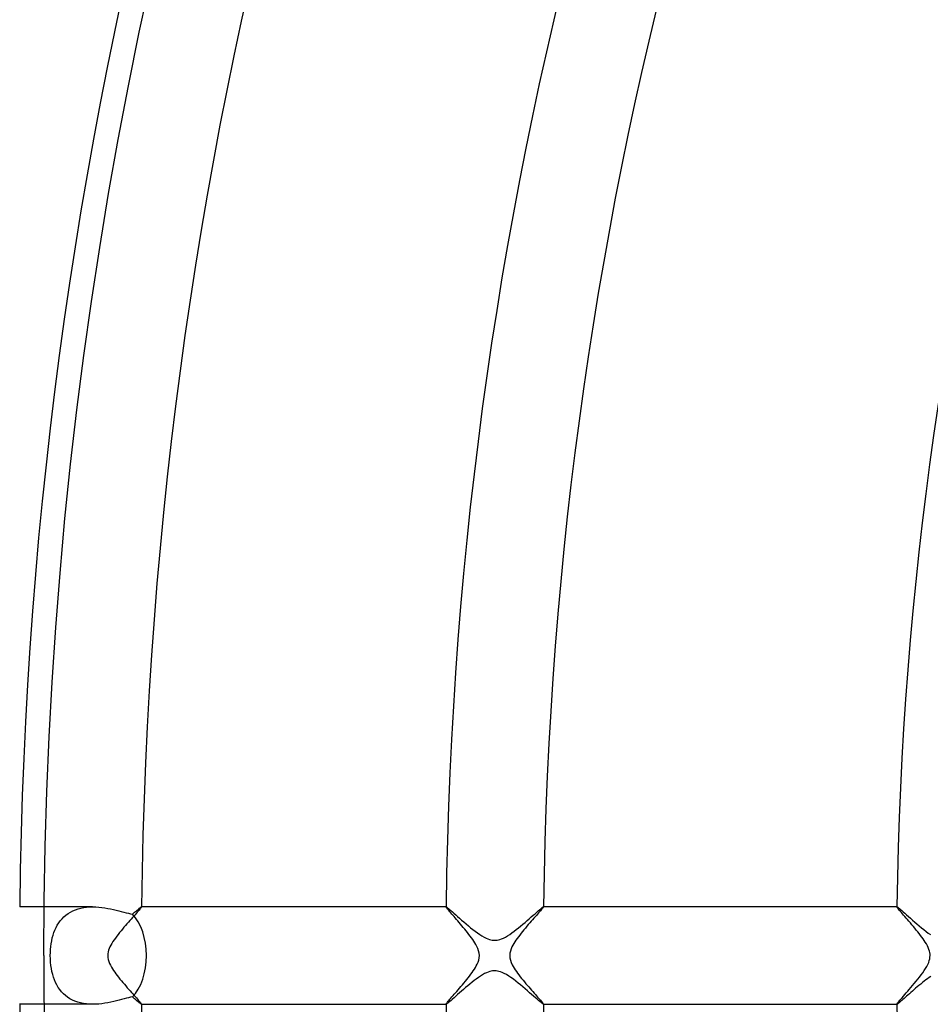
# Model space of a CAD drawing. Header units: millimetres. Extents: x -345 to 345, y -305 to 305.
# Tile 19 of 87: x -186 to -149, y -2 to 38. Entities that reach past the tile are written whole.
import ezdxf

# ---------------------------------------------------------------- set-up
doc = ezdxf.new("R2010")
doc.units = ezdxf.units.MM
doc.layers.add('HIDDEN', color=7, linetype='Continuous')
doc.layers.add('THICK', color=7, linetype='Continuous')

msp = doc.modelspace()

# ---------------------------------------------------------------- linework, layer by layer
at = {"layer": 'HIDDEN'}
for p, q in [((-183, 2), (-184.989, 2)), ((-184.175, 1.586), (-184.092, 1.658)), ((-184.092, 1.658), (-184.004, 1.723)), ((-184.004, 1.723), (-183.91, 1.782)), ((-183.91, 1.782), (-183.81, 1.834)), ((-183.81, 1.834), (-183.704, 1.879)), ((-183.704, 1.879), (-183.593, 1.918)), ((-183.593, 1.918), (-183.479, 1.948)), ((-183.479, 1.948), (-183.362, 1.972)), ((-183.362, 1.972), (-183.242, 1.988)), ((-183.242, 1.988), (-183.12, 1.997)), ((-183.12, 1.997), (-182.997, 2)), ((-182.997, 2), (-182.87, 1.997)), ((-182.87, 1.997), (-182.744, 1.988)), ((-182.744, 1.988), (-182.62, 1.974)), ((-182.62, 1.974), (-182.496, 1.956)), ((-182.496, 1.956), (-182.375, 1.935)), ((-182.375, 1.935), (-182.257, 1.911)), ((-182.257, 1.911), (-182.142, 1.885)), ((-182.142, 1.885), (-182.031, 1.858)), ((-182.031, 1.858), (-181.923, 1.83)), ((-181.923, 1.83), (-181.82, 1.803)), ((-181.82, 1.803), (-181.719, 1.777)), ((-181.719, 1.777), (-181.622, 1.753)), ((-181.622, 1.753), (-181.529, 1.732)), ((-181.529, 1.732), (-181.441, 1.714)), ((-181.441, 1.714), (-181.358, 1.7)), ((-181.358, 1.7), (-181.315, 1.738)), ((-181.315, 1.738), (-181.274, 1.773)), ((-181.274, 1.773), (-181.235, 1.807)), ((-181.235, 1.807), (-181.199, 1.838)), ((-181.199, 1.838), (-181.165, 1.867)), ((-181.165, 1.867), (-181.133, 1.894)), ((-181.133, 1.894), (-181.105, 1.918)), ((-181.105, 1.918), (-181.079, 1.939)), ((-181.079, 1.939), (-181.056, 1.957)), ((-181.056, 1.957), (-181.036, 1.973)), ((-181.036, 1.973), (-181.02, 1.984)), ((-181.02, 1.984), (-181.007, 1.993)), ((-181.007, 1.993), (-180.997, 1.998)), ((-180.997, 1.998), (-180.991, 2)), ((-180.989, 2), (-180.991, 2)), ((-180.991, 2), (-180.991, 2)), ((-180.991, 2), (-180.99, 2)), ((-180.99, 2), (-180.99, 1.999)), ((-180.99, 1.999), (-180.989, 1.999)), ((-180.989, 1.999), (-180.989, 1.998)), ((-180.989, 1.998), (-180.989, 1.997)), ((-168.486, 2), (-168.488, 2)), ((-168.488, 1.999), (-168.487, 2)), ((-168.488, 1.998), (-168.488, 1.999)), ((-168.488, 1.999), (-168.488, 1.999)), ((-168.488, 1.997), (-168.488, 1.998)), ((-168.487, 2), (-168.486, 2)), ((-168.486, 2), (-168.474, 1.995)), ((-168.486, 2), (-168.486, 2)), ((-168.474, 1.995), (-168.454, 1.982)), ((-168.454, 1.982), (-168.425, 1.959)), ((-168.425, 1.959), (-168.387, 1.929)), ((-168.387, 1.929), (-168.342, 1.89)), ((-168.342, 1.89), (-168.289, 1.844)), ((-168.289, 1.844), (-168.23, 1.792)), ((-168.23, 1.792), (-168.164, 1.734)), ((-168.164, 1.734), (-168.093, 1.671)), ((-168.093, 1.671), (-168.016, 1.603)), ((-164.992, 1.583), (-164.912, 1.652)), ((-164.912, 1.652), (-164.837, 1.717)), ((-164.837, 1.717), (-164.768, 1.778)), ((-164.768, 1.778), (-164.704, 1.832)), ((-164.704, 1.832), (-164.648, 1.881)), ((-164.648, 1.881), (-164.598, 1.922)), ((-164.598, 1.922), (-164.557, 1.955)), ((-164.557, 1.955), (-164.525, 1.98)), ((-164.525, 1.98), (-164.503, 1.995)), ((-164.503, 1.995), (-164.49, 2)), ((-164.488, 2), (-164.49, 2)), ((-164.49, 2), (-164.49, 2)), ((-164.49, 2), (-164.489, 2)), ((-164.489, 2), (-164.488, 1.999)), ((-164.488, 1.999), (-164.488, 1.999)), ((-164.488, 1.999), (-164.488, 1.998)), ((-164.488, 1.998), (-164.488, 1.997)), ((-149.984, 2), (-149.987, 2)), ((-149.987, 1.998), (-149.986, 1.999)), ((-149.987, 1.997), (-149.987, 1.998)), ((-149.986, 1.999), (-149.986, 2)), ((-149.986, 2), (-149.985, 2)), ((-149.986, 1.999), (-149.986, 1.999)), ((-149.985, 2), (-149.984, 2)), ((-149.984, 2), (-149.973, 1.995)), ((-149.973, 1.995), (-149.952, 1.982)), ((-149.952, 1.982), (-149.923, 1.959)), ((-149.923, 1.959), (-149.885, 1.928)), ((-149.885, 1.928), (-149.839, 1.889)), ((-149.839, 1.889), (-149.786, 1.843)), ((-149.786, 1.843), (-149.726, 1.79)), ((-149.726, 1.79), (-149.66, 1.732)), ((-149.66, 1.732), (-149.589, 1.669)), ((-149.589, 1.669), (-149.512, 1.601)), ((-184.496, 1.147), (-184.444, 1.244)), ((-184.444, 1.244), (-184.386, 1.337)), ((-184.386, 1.337), (-184.322, 1.425)), ((-184.322, 1.425), (-184.251, 1.508)), ((-184.251, 1.508), (-184.175, 1.586)), ((-168.016, 1.603), (-167.935, 1.532)), ((-167.935, 1.532), (-167.85, 1.457)), ((-167.85, 1.457), (-167.761, 1.38)), ((-167.761, 1.38), (-167.669, 1.3)), ((-167.669, 1.3), (-167.575, 1.221)), ((-167.575, 1.221), (-167.481, 1.143)), ((-165.428, 1.212), (-165.337, 1.287)), ((-165.337, 1.287), (-165.248, 1.362)), ((-165.248, 1.362), (-165.16, 1.437)), ((-165.16, 1.437), (-165.074, 1.511)), ((-165.074, 1.511), (-164.992, 1.583)), ((-149.512, 1.601), (-149.431, 1.529)), ((-149.431, 1.529), (-149.345, 1.454)), ((-149.345, 1.454), (-149.256, 1.376)), ((-149.256, 1.376), (-149.164, 1.297)), ((-149.164, 1.297), (-149.07, 1.218)), ((-149.07, 1.218), (-148.976, 1.14)), ((-184.65, 0.72), (-184.619, 0.832)), ((-184.619, 0.832), (-184.583, 0.941)), ((-184.583, 0.941), (-184.542, 1.046)), ((-184.542, 1.046), (-184.496, 1.147)), ((-167.481, 1.143), (-167.386, 1.067)), ((-167.386, 1.067), (-167.293, 0.994)), ((-167.293, 0.994), (-167.2, 0.926)), ((-167.2, 0.926), (-167.108, 0.862)), ((-167.108, 0.862), (-167.018, 0.804)), ((-166.053, 0.76), (-165.967, 0.811)), ((-165.967, 0.811), (-165.879, 0.868)), ((-165.879, 0.868), (-165.79, 0.93)), ((-165.79, 0.93), (-165.7, 0.996)), ((-165.7, 0.996), (-165.61, 1.065)), ((-165.61, 1.065), (-165.519, 1.138)), ((-165.519, 1.138), (-165.428, 1.212)), ((-148.976, 1.14), (-148.882, 1.064)), ((-148.882, 1.064), (-148.788, 0.992)), ((-148.788, 0.992), (-148.696, 0.923)), ((-148.696, 0.923), (-148.604, 0.86)), ((-184.713, 0.366), (-184.696, 0.487)), ((-184.696, 0.487), (-184.676, 0.605)), ((-184.676, 0.605), (-184.65, 0.72)), ((-167.018, 0.804), (-166.931, 0.754)), ((-166.931, 0.754), (-166.849, 0.712)), ((-166.849, 0.712), (-166.775, 0.68)), ((-166.775, 0.68), (-166.709, 0.657)), ((-166.709, 0.657), (-166.65, 0.642)), ((-166.65, 0.642), (-166.597, 0.632)), ((-166.597, 0.632), (-166.546, 0.626)), ((-166.546, 0.626), (-166.494, 0.625)), ((-166.494, 0.625), (-166.443, 0.627)), ((-166.443, 0.627), (-166.391, 0.633)), ((-166.391, 0.633), (-166.338, 0.644)), ((-166.338, 0.644), (-166.279, 0.66)), ((-166.279, 0.66), (-166.212, 0.684)), ((-166.212, 0.684), (-166.136, 0.717)), ((-166.136, 0.717), (-166.053, 0.76)), ((-184.733, 0), (-184.731, 0.123)), ((-184.73, -0.135), (-184.733, 0)), ((-184.731, 0.123), (-184.724, 0.245)), ((-184.724, 0.245), (-184.713, 0.366)), ((-184.722, -0.27), (-184.73, -0.135)), ((-184.708, -0.403), (-184.722, -0.27)), ((-184.689, -0.532), (-184.708, -0.403)), ((-184.665, -0.657), (-184.689, -0.532)), ((-184.635, -0.776), (-184.665, -0.657)), ((-184.6, -0.891), (-184.635, -0.776)), ((-166.995, -0.79), (-167.079, -0.843)), ((-166.912, -0.743), (-166.995, -0.79)), ((-166.833, -0.704), (-166.912, -0.743)), ((-166.761, -0.675), (-166.833, -0.704)), ((-166.697, -0.654), (-166.761, -0.675)), ((-166.639, -0.639), (-166.697, -0.654)), ((-166.585, -0.63), (-166.639, -0.639)), ((-166.533, -0.625), (-166.585, -0.63)), ((-166.48, -0.625), (-166.533, -0.625)), ((-166.428, -0.628), (-166.48, -0.625)), ((-166.375, -0.636), (-166.428, -0.628)), ((-166.319, -0.649), (-166.375, -0.636)), ((-166.255, -0.668), (-166.319, -0.649)), ((-166.183, -0.696), (-166.255, -0.668)), ((-166.102, -0.735), (-166.183, -0.696)), ((-166.012, -0.784), (-166.102, -0.735)), ((-165.92, -0.841), (-166.012, -0.784)), ((-184.561, -1.001), (-184.6, -0.891)), ((-184.515, -1.107), (-184.561, -1.001)), ((-184.464, -1.208), (-184.515, -1.107)), ((-184.407, -1.305), (-184.464, -1.208)), ((-167.512, -1.169), (-167.599, -1.241)), ((-167.424, -1.098), (-167.512, -1.169)), ((-167.337, -1.029), (-167.424, -1.098)), ((-167.25, -0.963), (-167.337, -1.029)), ((-167.164, -0.901), (-167.25, -0.963)), ((-167.079, -0.843), (-167.164, -0.901)), ((-165.825, -0.905), (-165.92, -0.841)), ((-165.728, -0.975), (-165.825, -0.905)), ((-165.63, -1.049), (-165.728, -0.975)), ((-165.532, -1.127), (-165.63, -1.049)), ((-165.433, -1.207), (-165.532, -1.127)), ((-165.335, -1.289), (-165.433, -1.207)), ((-149.01, -1.168), (-149.08, -1.226)), ((-148.939, -1.11), (-149.01, -1.168)), ((-148.869, -1.054), (-148.939, -1.11)), ((-148.799, -1), (-148.869, -1.054)), ((-148.73, -0.949), (-148.799, -1)), ((-148.662, -0.9), (-148.73, -0.949)), ((-148.596, -0.854), (-148.662, -0.9)), ((-184.343, -1.397), (-184.407, -1.305)), ((-184.273, -1.483), (-184.343, -1.397)), ((-184.197, -1.565), (-184.273, -1.483)), ((-184.114, -1.64), (-184.197, -1.565)), ((-168.015, -1.602), (-168.09, -1.669)), ((-167.936, -1.533), (-168.015, -1.602)), ((-167.854, -1.461), (-167.936, -1.533)), ((-167.771, -1.388), (-167.854, -1.461)), ((-167.685, -1.315), (-167.771, -1.388)), ((-167.599, -1.241), (-167.685, -1.315)), ((-165.24, -1.369), (-165.335, -1.289)), ((-165.148, -1.447), (-165.24, -1.369)), ((-165.061, -1.523), (-165.148, -1.447)), ((-164.977, -1.596), (-165.061, -1.523)), ((-164.898, -1.665), (-164.977, -1.596)), ((-149.475, -1.567), (-149.533, -1.619)), ((-149.414, -1.514), (-149.475, -1.567)), ((-149.351, -1.458), (-149.414, -1.514)), ((-149.286, -1.402), (-149.351, -1.458)), ((-149.219, -1.344), (-149.286, -1.402)), ((-149.15, -1.285), (-149.219, -1.344)), ((-149.08, -1.226), (-149.15, -1.285)), ((-185.989, -2), (-185.994, -2)), ((-183, -2), (-184.989, -2)), ((-184.025, -1.708), (-184.114, -1.64)), ((-183.929, -1.771), (-184.025, -1.708)), ((-183.827, -1.826), (-183.929, -1.771)), ((-183.72, -1.873), (-183.827, -1.826)), ((-183.608, -1.913), (-183.72, -1.873)), ((-183.492, -1.945), (-183.608, -1.913)), ((-183.372, -1.97), (-183.492, -1.945)), ((-183.248, -1.987), (-183.372, -1.97)), ((-183.124, -1.997), (-183.248, -1.987)), ((-182.998, -2), (-183.124, -1.997)), ((-182.87, -1.997), (-182.998, -2)), ((-182.741, -1.988), (-182.87, -1.997)), ((-182.614, -1.974), (-182.741, -1.988)), ((-182.489, -1.955), (-182.614, -1.974)), ((-182.366, -1.933), (-182.489, -1.955)), ((-182.247, -1.908), (-182.366, -1.933)), ((-182.131, -1.882), (-182.247, -1.908)), ((-182.018, -1.854), (-182.131, -1.882)), ((-181.909, -1.827), (-182.018, -1.854)), ((-181.805, -1.799), (-181.909, -1.827)), ((-181.704, -1.774), (-181.805, -1.799)), ((-181.609, -1.75), (-181.704, -1.774)), ((-181.52, -1.729), (-181.609, -1.75)), ((-181.435, -1.713), (-181.52, -1.729)), ((-181.358, -1.7), (-181.435, -1.713)), ((-181.315, -1.738), (-181.358, -1.7)), ((-181.274, -1.773), (-181.315, -1.738)), ((-181.235, -1.807), (-181.274, -1.773)), ((-181.199, -1.838), (-181.235, -1.807)), ((-181.165, -1.867), (-181.199, -1.838)), ((-181.133, -1.894), (-181.165, -1.867)), ((-181.105, -1.918), (-181.133, -1.894)), ((-181.079, -1.939), (-181.105, -1.918)), ((-181.056, -1.957), (-181.079, -1.939)), ((-181.036, -1.972), (-181.056, -1.957)), ((-181.02, -1.984), (-181.036, -1.972)), ((-181.007, -1.993), (-181.02, -1.984)), ((-180.997, -1.998), (-181.007, -1.993)), ((-180.991, -2), (-180.997, -1.998)), ((-180.991, -2), (-180.989, -2)), ((-180.99, -2), (-180.991, -2)), ((-180.991, -2), (-180.991, -2)), ((-180.989, -1.999), (-180.99, -1.999)), ((-180.99, -1.999), (-180.99, -2)), ((-180.989, -1.998), (-180.989, -1.998)), ((-180.989, -1.998), (-180.989, -1.999)), ((-168.488, -1.998), (-168.488, -1.998)), ((-168.488, -1.999), (-168.488, -1.998)), ((-168.487, -2), (-168.488, -1.999)), ((-168.488, -1.999), (-168.488, -1.999)), ((-168.488, -2), (-168.486, -2)), ((-168.486, -2), (-168.487, -2)), ((-168.474, -1.995), (-168.486, -2)), ((-168.486, -2), (-168.486, -2)), ((-168.453, -1.981), (-168.474, -1.995)), ((-168.423, -1.958), (-168.453, -1.981)), ((-168.385, -1.926), (-168.423, -1.958)), ((-168.338, -1.887), (-168.385, -1.926)), ((-168.285, -1.841), (-168.338, -1.887)), ((-168.226, -1.789), (-168.285, -1.841)), ((-168.16, -1.731), (-168.226, -1.789)), ((-168.09, -1.669), (-168.16, -1.731)), ((-164.824, -1.729), (-164.898, -1.665)), ((-164.756, -1.788), (-164.824, -1.729)), ((-164.695, -1.841), (-164.756, -1.788)), ((-164.64, -1.887), (-164.695, -1.841)), ((-164.593, -1.927), (-164.64, -1.887)), ((-164.553, -1.958), (-164.593, -1.927)), ((-164.523, -1.981), (-164.553, -1.958)), ((-164.502, -1.995), (-164.523, -1.981)), ((-164.49, -2), (-164.502, -1.995)), ((-164.489, -2), (-164.49, -2)), ((-164.49, -2), (-164.49, -2)), ((-164.49, -2), (-164.488, -2)), ((-164.488, -1.999), (-164.489, -2)), ((-164.488, -1.998), (-164.488, -1.998)), ((-164.488, -1.998), (-164.488, -1.999)), ((-164.488, -1.999), (-164.488, -1.999)), ((-149.987, -1.998), (-149.987, -1.998)), ((-149.986, -1.999), (-149.987, -1.998)), ((-149.987, -2), (-149.984, -2)), ((-149.986, -2), (-149.986, -1.999)), ((-149.986, -1.999), (-149.986, -1.999)), ((-149.985, -2), (-149.986, -2)), ((-149.984, -2), (-149.985, -2)), ((-149.976, -1.997), (-149.984, -2)), ((-149.963, -1.989), (-149.976, -1.997)), ((-149.945, -1.976), (-149.963, -1.989)), ((-149.922, -1.958), (-149.945, -1.976)), ((-149.894, -1.935), (-149.922, -1.958)), ((-149.862, -1.908), (-149.894, -1.935)), ((-149.825, -1.877), (-149.862, -1.908)), ((-149.785, -1.842), (-149.825, -1.877)), ((-149.741, -1.803), (-149.785, -1.842)), ((-149.693, -1.761), (-149.741, -1.803)), ((-149.643, -1.717), (-149.693, -1.761)), ((-149.589, -1.669), (-149.643, -1.717)), ((-149.533, -1.619), (-149.589, -1.669))]:
    msp.add_line(p, q, dxfattribs=at)
for start_param, end_param in [(-1.570796, -0.554567), (-2.587025, -1.570796)]:
    msp.add_ellipse((-181.991, 0), major_axis=(0, 2), ratio=0.601251, start_param=start_param, end_param=end_param, dxfattribs=at)
at = {"layer": 'THICK'}
for p, q in [((-181.081, 37.878), (-180.608, 40.072)), ((-181.527, 35.679), (-181.081, 37.878)), ((-181.946, 33.475), (-181.527, 35.679)), ((-182.339, 31.265), (-181.946, 33.475)), ((-182.705, 29.051), (-182.339, 31.265)), ((-183.044, 26.833), (-182.705, 29.051)), ((-183.356, 24.611), (-183.044, 26.833)), ((-183.641, 22.385), (-183.356, 24.611)), ((-183.899, 20.156), (-183.641, 22.385)), ((-184.13, 17.924), (-183.899, 20.156)), ((-184.334, 15.689), (-184.13, 17.924)), ((-184.51, 13.452), (-184.334, 15.689)), ((-184.66, 11.213), (-184.51, 13.452)), ((-184.782, 8.972), (-184.66, 11.213)), ((-184.878, 6.73), (-184.782, 8.972)), ((-184.946, 4.488), (-184.878, 6.73)), ((-184.986, 2.244), (-184.946, 4.488)), ((-185, 0), (-184.986, 2.244)), ((-184.989, 2), (-185.989, 2)), ((-181.306, 1.619), (-181.358, 1.56)), ((-181.256, 1.675), (-181.306, 1.619)), ((-181.21, 1.727), (-181.256, 1.675)), ((-181.167, 1.776), (-181.21, 1.727)), ((-181.127, 1.821), (-181.167, 1.776)), ((-181.092, 1.862), (-181.127, 1.821)), ((-181.062, 1.898), (-181.092, 1.862)), ((-181.036, 1.929), (-181.062, 1.898)), ((-181.016, 1.954), (-181.036, 1.929)), ((-181.001, 1.975), (-181.016, 1.954)), ((-180.992, 1.989), (-181.001, 1.975)), ((-180.989, 1.997), (-180.992, 1.989)), ((-168.488, 2), (-180.989, 2)), ((-168.486, 1.99), (-168.488, 1.997)), ((-168.478, 1.976), (-168.486, 1.99)), ((-168.465, 1.958), (-168.478, 1.976)), ((-168.447, 1.935), (-168.465, 1.958)), ((-168.425, 1.907), (-168.447, 1.935)), ((-168.398, 1.874), (-168.425, 1.907)), ((-168.367, 1.837), (-168.398, 1.874)), ((-168.332, 1.796), (-168.367, 1.837)), ((-168.294, 1.751), (-168.332, 1.796)), ((-168.252, 1.703), (-168.294, 1.751)), ((-168.208, 1.652), (-168.252, 1.703)), ((-168.161, 1.599), (-168.208, 1.652)), ((-164.782, 1.645), (-164.832, 1.589)), ((-164.735, 1.697), (-164.782, 1.645)), ((-164.692, 1.747), (-164.735, 1.697)), ((-164.651, 1.793), (-164.692, 1.747)), ((-164.615, 1.835), (-164.651, 1.793)), ((-164.583, 1.872), (-164.615, 1.835)), ((-164.554, 1.906), (-164.583, 1.872)), ((-164.531, 1.934), (-164.554, 1.906)), ((-164.512, 1.958), (-164.531, 1.934)), ((-164.499, 1.976), (-164.512, 1.958)), ((-164.491, 1.99), (-164.499, 1.976)), ((-164.488, 1.997), (-164.491, 1.99)), ((-149.987, 2), (-164.488, 2)), ((-149.984, 1.989), (-149.987, 1.997)), ((-149.974, 1.973), (-149.984, 1.989)), ((-149.959, 1.952), (-149.974, 1.973)), ((-149.938, 1.925), (-149.959, 1.952)), ((-149.911, 1.892), (-149.938, 1.925)), ((-149.88, 1.854), (-149.911, 1.892)), ((-149.844, 1.811), (-149.88, 1.854)), ((-149.803, 1.764), (-149.844, 1.811)), ((-149.759, 1.712), (-149.803, 1.764)), ((-149.712, 1.657), (-149.759, 1.712)), ((-149.661, 1.599), (-149.712, 1.657)), ((-181.647, 1.23), (-181.708, 1.159)), ((-181.587, 1.3), (-181.647, 1.23)), ((-181.528, 1.368), (-181.587, 1.3)), ((-181.47, 1.434), (-181.528, 1.368)), ((-181.413, 1.498), (-181.47, 1.434)), ((-181.358, 1.56), (-181.413, 1.498)), ((-168.112, 1.542), (-168.161, 1.599)), ((-168.061, 1.483), (-168.112, 1.542)), ((-168.008, 1.422), (-168.061, 1.483)), ((-167.953, 1.358), (-168.008, 1.422)), ((-167.897, 1.293), (-167.953, 1.358)), ((-167.84, 1.225), (-167.897, 1.293)), ((-167.782, 1.156), (-167.84, 1.225)), ((-165.113, 1.269), (-165.174, 1.199)), ((-165.053, 1.338), (-165.113, 1.269)), ((-164.995, 1.404), (-165.053, 1.338)), ((-164.939, 1.468), (-164.995, 1.404)), ((-164.884, 1.53), (-164.939, 1.468)), ((-164.832, 1.589), (-164.884, 1.53)), ((-149.607, 1.537), (-149.661, 1.599)), ((-149.551, 1.473), (-149.607, 1.537)), ((-149.493, 1.406), (-149.551, 1.473)), ((-149.434, 1.336), (-149.493, 1.406)), ((-149.372, 1.264), (-149.434, 1.336)), ((-149.311, 1.192), (-149.372, 1.264)), ((-181.948, 0.867), (-182.006, 0.793)), ((-181.89, 0.941), (-181.948, 0.867)), ((-181.83, 1.014), (-181.89, 0.941)), ((-181.769, 1.087), (-181.83, 1.014)), ((-181.708, 1.159), (-181.769, 1.087)), ((-167.723, 1.086), (-167.782, 1.156)), ((-167.665, 1.014), (-167.723, 1.086)), ((-167.606, 0.942), (-167.665, 1.014)), ((-167.549, 0.869), (-167.606, 0.942)), ((-167.494, 0.797), (-167.549, 0.869)), ((-165.468, 0.841), (-165.523, 0.77)), ((-165.412, 0.913), (-165.468, 0.841)), ((-165.354, 0.984), (-165.412, 0.913)), ((-165.295, 1.056), (-165.354, 0.984)), ((-165.234, 1.128), (-165.295, 1.056)), ((-165.174, 1.199), (-165.234, 1.128)), ((-149.25, 1.119), (-149.311, 1.192)), ((-149.19, 1.045), (-149.25, 1.119)), ((-149.13, 0.972), (-149.19, 1.045)), ((-149.073, 0.9), (-149.13, 0.972)), ((-149.017, 0.827), (-149.073, 0.9)), ((-148.964, 0.756), (-149.017, 0.827)), ((-182.248, 0.43), (-182.284, 0.359)), ((-182.207, 0.501), (-182.248, 0.43)), ((-182.162, 0.573), (-182.207, 0.501)), ((-182.113, 0.646), (-182.162, 0.573)), ((-182.061, 0.719), (-182.113, 0.646)), ((-182.006, 0.793), (-182.061, 0.719)), ((-167.442, 0.726), (-167.494, 0.797)), ((-167.392, 0.656), (-167.442, 0.726)), ((-167.346, 0.587), (-167.392, 0.656)), ((-167.303, 0.519), (-167.346, 0.587)), ((-167.263, 0.45), (-167.303, 0.519)), ((-167.222, 0.373), (-167.263, 0.45)), ((-165.749, 0.428), (-165.787, 0.353)), ((-165.71, 0.496), (-165.749, 0.428)), ((-165.668, 0.562), (-165.71, 0.496)), ((-165.623, 0.63), (-165.668, 0.562)), ((-165.574, 0.7), (-165.623, 0.63)), ((-165.523, 0.77), (-165.574, 0.7)), ((-148.913, 0.686), (-148.964, 0.756)), ((-148.866, 0.618), (-148.913, 0.686)), ((-148.82, 0.547), (-148.866, 0.618)), ((-148.776, 0.474), (-148.82, 0.547)), ((-148.736, 0.4), (-148.776, 0.474)), ((-182.371, 0.074), (-182.376, 0)), ((-182.376, 0), (-182.37, -0.083)), ((-182.359, 0.148), (-182.371, 0.074)), ((-182.339, 0.22), (-182.359, 0.148)), ((-182.314, 0.29), (-182.339, 0.22)), ((-182.284, 0.359), (-182.314, 0.29)), ((-167.184, 0.287), (-167.222, 0.373)), ((-167.152, 0.194), (-167.184, 0.287)), ((-167.132, 0.098), (-167.152, 0.194)), ((-167.124, 0), (-167.132, 0.098)), ((-167.131, -0.093), (-167.124, 0)), ((-165.869, 0.093), (-165.876, 0)), ((-165.876, 0), (-165.868, -0.098)), ((-165.85, 0.185), (-165.869, 0.093)), ((-165.822, 0.272), (-165.85, 0.185)), ((-165.787, 0.353), (-165.822, 0.272)), ((-148.7, 0.324), (-148.736, 0.4)), ((-148.671, 0.251), (-148.7, 0.324)), ((-148.65, 0.184), (-148.671, 0.251)), ((-148.635, 0.12), (-148.65, 0.184)), ((-148.627, 0.06), (-148.635, 0.12)), ((-148.628, -0.066), (-148.624, 0)), ((-148.624, 0), (-148.627, 0.06)), ((-182.37, -0.083), (-182.355, -0.165)), ((-182.355, -0.165), (-182.332, -0.244)), ((-182.332, -0.244), (-182.301, -0.322)), ((-182.301, -0.322), (-182.264, -0.399)), ((-182.264, -0.399), (-182.223, -0.473)), ((-167.249, -0.426), (-167.212, -0.352)), ((-167.212, -0.352), (-167.178, -0.271)), ((-167.178, -0.271), (-167.15, -0.184)), ((-167.15, -0.184), (-167.131, -0.093)), ((-165.868, -0.098), (-165.847, -0.195)), ((-165.847, -0.195), (-165.815, -0.288)), ((-165.815, -0.288), (-165.777, -0.374)), ((-165.777, -0.374), (-165.735, -0.453)), ((-148.759, -0.444), (-148.716, -0.361)), ((-148.716, -0.361), (-148.681, -0.28)), ((-148.681, -0.28), (-148.655, -0.205)), ((-148.655, -0.205), (-148.638, -0.134)), ((-148.638, -0.134), (-148.628, -0.066)), ((-182.223, -0.473), (-182.179, -0.545)), ((-182.179, -0.545), (-182.134, -0.614)), ((-182.134, -0.614), (-182.087, -0.681)), ((-182.087, -0.681), (-182.037, -0.75)), ((-182.037, -0.75), (-181.984, -0.821)), ((-167.526, -0.84), (-167.473, -0.769)), ((-167.473, -0.769), (-167.422, -0.698)), ((-167.422, -0.698), (-167.373, -0.629)), ((-167.373, -0.629), (-167.329, -0.56)), ((-167.329, -0.56), (-167.287, -0.494)), ((-167.287, -0.494), (-167.249, -0.426)), ((-165.735, -0.453), (-165.694, -0.522)), ((-165.694, -0.522), (-165.651, -0.589)), ((-165.651, -0.589), (-165.604, -0.657)), ((-165.604, -0.657), (-165.555, -0.727)), ((-165.555, -0.727), (-165.502, -0.797)), ((-165.502, -0.797), (-165.447, -0.868)), ((-149.057, -0.88), (-148.989, -0.791)), ((-148.989, -0.791), (-148.924, -0.703)), ((-148.924, -0.703), (-148.864, -0.615)), ((-148.864, -0.615), (-148.809, -0.529)), ((-148.809, -0.529), (-148.759, -0.444)), ((-181.984, -0.821), (-181.929, -0.891)), ((-181.929, -0.891), (-181.872, -0.963)), ((-181.872, -0.963), (-181.813, -1.035)), ((-181.813, -1.035), (-181.753, -1.106)), ((-181.753, -1.106), (-181.692, -1.178)), ((-181.692, -1.178), (-181.631, -1.249)), ((-167.877, -1.269), (-167.817, -1.199)), ((-167.817, -1.199), (-167.758, -1.127)), ((-167.758, -1.127), (-167.698, -1.056)), ((-167.698, -1.056), (-167.639, -0.984)), ((-167.639, -0.984), (-167.582, -0.912)), ((-167.582, -0.912), (-167.526, -0.84)), ((-165.447, -0.868), (-165.39, -0.94)), ((-165.39, -0.94), (-165.331, -1.012)), ((-165.331, -1.012), (-165.272, -1.083)), ((-165.272, -1.083), (-165.212, -1.154)), ((-165.212, -1.154), (-165.153, -1.223)), ((-149.342, -1.228), (-149.271, -1.143)), ((-149.271, -1.143), (-149.199, -1.057)), ((-149.199, -1.057), (-149.127, -0.968)), ((-149.127, -0.968), (-149.057, -0.88)), ((-181.631, -1.249), (-181.571, -1.319)), ((-181.571, -1.319), (-181.512, -1.386)), ((-181.512, -1.386), (-181.454, -1.451)), ((-181.454, -1.451), (-181.399, -1.514)), ((-181.399, -1.514), (-181.345, -1.574)), ((-181.345, -1.574), (-181.295, -1.632)), ((-168.202, -1.645), (-168.153, -1.589)), ((-168.153, -1.589), (-168.102, -1.53)), ((-168.102, -1.53), (-168.049, -1.469)), ((-168.049, -1.469), (-167.993, -1.404)), ((-167.993, -1.404), (-167.936, -1.338)), ((-167.936, -1.338), (-167.877, -1.269)), ((-165.153, -1.223), (-165.095, -1.29)), ((-165.095, -1.29), (-165.038, -1.356)), ((-165.038, -1.356), (-164.982, -1.419)), ((-164.982, -1.419), (-164.928, -1.481)), ((-164.928, -1.481), (-164.875, -1.54)), ((-164.875, -1.54), (-164.825, -1.596)), ((-164.825, -1.596), (-164.777, -1.65)), ((-149.721, -1.669), (-149.666, -1.604)), ((-149.666, -1.604), (-149.606, -1.536)), ((-149.606, -1.536), (-149.544, -1.464)), ((-149.544, -1.464), (-149.478, -1.388)), ((-149.478, -1.388), (-149.411, -1.31)), ((-149.411, -1.31), (-149.342, -1.228)), ((-184.989, -2), (-185.989, -2)), ((-181.295, -1.632), (-181.246, -1.686)), ((-181.246, -1.686), (-181.201, -1.737)), ((-181.201, -1.737), (-181.16, -1.784)), ((-181.16, -1.784), (-181.122, -1.828)), ((-181.122, -1.828), (-181.088, -1.867)), ((-181.088, -1.867), (-181.059, -1.901)), ((-181.059, -1.901), (-181.034, -1.931)), ((-181.034, -1.931), (-181.015, -1.956)), ((-181.015, -1.956), (-181.001, -1.975)), ((-181.001, -1.975), (-180.992, -1.989)), ((-180.992, -1.989), (-180.989, -1.998)), ((-180.989, -2), (-168.488, -2)), ((-168.488, -1.998), (-168.486, -1.99)), ((-168.486, -1.99), (-168.478, -1.976)), ((-168.478, -1.976), (-168.465, -1.958)), ((-168.465, -1.958), (-168.447, -1.934)), ((-168.447, -1.934), (-168.424, -1.906)), ((-168.424, -1.906), (-168.397, -1.873)), ((-168.397, -1.873), (-168.365, -1.835)), ((-168.365, -1.835), (-168.33, -1.793)), ((-168.33, -1.793), (-168.29, -1.748)), ((-168.29, -1.748), (-168.248, -1.698)), ((-168.248, -1.698), (-168.202, -1.645)), ((-164.777, -1.65), (-164.732, -1.702)), ((-164.732, -1.702), (-164.689, -1.75)), ((-164.689, -1.75), (-164.65, -1.794)), ((-164.65, -1.794), (-164.614, -1.835)), ((-164.614, -1.835), (-164.582, -1.872)), ((-164.582, -1.872), (-164.554, -1.905)), ((-164.554, -1.905), (-164.531, -1.934)), ((-164.531, -1.934), (-164.512, -1.958)), ((-164.512, -1.958), (-164.499, -1.976)), ((-164.499, -1.976), (-164.491, -1.99)), ((-164.491, -1.99), (-164.488, -1.998)), ((-164.488, -2), (-149.987, -2)), ((-149.987, -1.998), (-149.983, -1.988)), ((-149.983, -1.988), (-149.972, -1.97)), ((-149.972, -1.97), (-149.955, -1.946)), ((-149.955, -1.946), (-149.93, -1.915)), ((-149.93, -1.915), (-149.899, -1.877)), ((-149.899, -1.877), (-149.862, -1.833)), ((-149.862, -1.833), (-149.82, -1.783)), ((-149.82, -1.783), (-149.773, -1.728)), ((-149.773, -1.728), (-149.721, -1.669))]:
    msp.add_line(p, q, dxfattribs=at)
for radius, start, end in [(305, 120.37505, 179.6249), (301, 120.38072, 179.61929), (298, 120.11126, 179.88875), (294, 120.38978, 179.61024), (288, 120.39791, 179.6021), (282, 120.40634, 179.59362), (276, 120.41522, 179.5848), (270, 120.42444, 179.57557), (264, 120.43407, 179.56595), (258, 120.44415, 179.55586), (252, 120.45475, 179.54526), (246, 120.46581, 179.53415), (240, 120.4775, 179.52252), (234, 120.4897, 179.51031), (228, 120.50259, 179.49742), (222, 120.51617, 179.48384), (216, 120.53055, 179.46946), (210, 120.54568, 179.45433), (204, 120.56172, 179.43829), (198, 120.57874, 179.42122), (192, 120.59679, 179.40323), (186, 120.61581, 179.3842), (181, 120.63231, 179.3677), (168.5, 120.67924, 179.32078), (164.5, 120.69574, 179.30428), (150, 120.763, 179.23701), (292, 179.99998, 0), (286, 179.99998, 0), (280, 179.99998, 0), (274, 179.99998, 0), (268, 179.99998, 0), (262, 179.99998, 0), (256, 179.99998, 0), (250, 179.99998, 0), (244, 179.99998, 0), (238, 179.99998, 0), (232, 179.99998, 0), (226, 179.99998, 0), (220, 179.99998, 0), (214, 179.99998, 0), (208, 179.99998, 0), (202, 179.99998, 0), (196, 179.99998, 0), (190, 179.99998, 0), (185, 179.99998, 0), (298, 180.11125, 239.88874), (305, 180.3751, 239.62495), (301, 180.38071, 239.61928), (294, 180.38976, 239.61022), (288, 180.3979, 239.60209), (276, 180.4152, 239.58478), (270, 180.42443, 239.57556), (264, 180.43405, 239.56593), (258, 180.44414, 239.55585), (252, 180.45474, 239.54525), (240, 180.47748, 239.5225), (234, 180.48969, 239.5103), (228, 180.50258, 239.49741), (222, 180.51616, 239.48383), (216, 180.53054, 239.46945), (210, 180.54567, 239.45432), (204, 180.56171, 239.43828), (192, 180.59677, 239.40321), (186, 180.6158, 239.38419), (181, 180.6323, 239.36769), (168.5, 180.67922, 239.32076), (164.5, 180.69572, 239.30426), (150, 180.76299, 239.237)]:
    msp.add_arc((0, 0), radius, start, end, dxfattribs=at)

doc.saveas('drawing.dxf')
